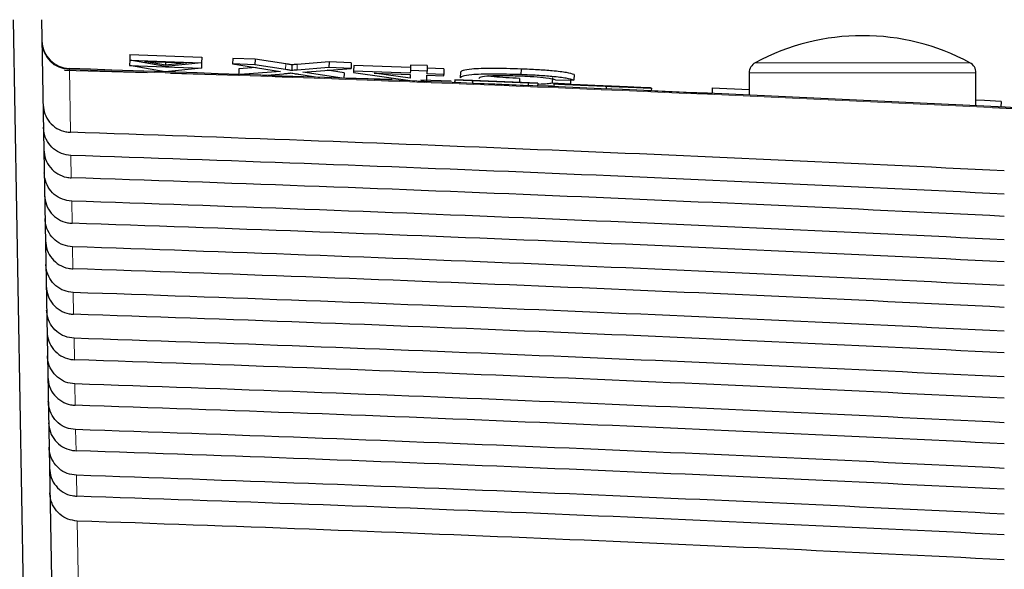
# Paper-space layout 'Blatt3' of a CAD drawing. Header units: millimetres. Extents: x 5 to 418, y 2 to 292.
# Tile 19 of 30: x 234 to 246, y 246 to 252. Entities that reach past the tile are written whole.
import ezdxf

# ---------------------------------------------------------------- set-up
doc = ezdxf.new("R2010")
doc.units = ezdxf.units.MM
doc.layers.add('SLD-0', color=7, linetype='Continuous')
doc.styles.add('SLDTEXTSTYLE0', font='TXT', dxfattribs={"width": 0.605})
doc.dimstyles.new('SLDDIMSTYLE4', dxfattribs={"dimtxt": 3.5, "dimasz": 3.302, "dimexe": 0, "dimexo": 0.0625, "dimgap": 0.875, "dimtad": 1, "dimlfac": 1.5, "dimrnd": 1e-09, "dimzin": 12, "dimdsep": 46, "dimtxsty": 'SLDTEXTSTYLE0', "dimsah": 1, "dimcen": 0.09, "dimadec": 0, "dimazin": 3, "dimtfac": 1, "dimtofl": 0, "dimtmove": 0, "dimatfit": 3, "dimfxl": 1, "dimfrac": 2, "dimtolj": 1, "dimtzin": 12, "dimarcsym": 0})

# ---------------------------------------------------------------- blocks, each defined once
blk = doc.blocks.new('_D_16')
at = {"layer": 'SLD-0', "color": 7}
for p, q in [((149.259, 135.56), (149.259, 267.42)), ((315.259, 135.56), (315.259, 267.42)), ((149.259, 266.42), (315.259, 266.42))]:
    blk.add_line(p, q, dxfattribs=at)
for points in [[(149.259, 266.42), (152.561, 265.912), (152.561, 266.928)], [(315.259, 266.42), (311.957, 266.928), (311.957, 265.912)]]:
    blk.add_solid(points, dxfattribs=at)
at = {"layer": 'SLD-0', "color": 7, "insert": (228.248, 270.931), "char_height": 3.5, "attachment_point": 1, "style": 'SLDTEXTSTYLE0'}
blk.add_mtext('249', dxfattribs=at)

psp = doc.layouts.new('Blatt3')

# ---------------------------------------------------------------- linework, layer by layer
at = {"color": 7, "linetype": 'Continuous', "lineweight": 25}
for p, q in [((234.2691, 252.1718), (234.4285, 243.0441)), ((234.6034, 252.1718), (234.7181, 245.601)), ((235.6423, 251.7631), (235.6398, 251.6967)), ((235.6423, 251.7631), (236.4885, 251.7314)), ((235.6398, 251.6967), (235.6374, 251.633)), ((235.6374, 251.633), (236.4836, 251.6013)), ((236.0583, 251.5587), (235.6374, 251.633)), ((235.6398, 251.6967), (236.486, 251.665)), ((236.0607, 251.6224), (235.6398, 251.6967)), ((235.8126, 251.6823), (236.3126, 251.6635)), ((236.0613, 251.6384), (235.8126, 251.6823)), ((236.486, 251.665), (236.0607, 251.6224)), ((236.0626, 251.6729), (236.0613, 251.6384)), ((236.3126, 251.6635), (236.0613, 251.6384)), ((236.486, 251.665), (236.4836, 251.6013)), ((236.4885, 251.7314), (236.486, 251.665)), ((236.8507, 251.7178), (236.8482, 251.6514)), ((236.8482, 251.6514), (237.412, 251.5645)), ((237.1119, 251.6416), (236.8482, 251.6514)), ((237.1143, 251.708), (236.8507, 251.7178)), ((237.1143, 251.708), (237.1119, 251.6416)), ((237.4728, 251.5859), (237.1119, 251.6416)), ((237.4753, 251.6523), (237.1143, 251.708)), ((237.5471, 251.6412), (237.5446, 251.5748)), ((237.9848, 251.6753), (237.6103, 251.6461)), ((237.9848, 251.6753), (237.9823, 251.6089)), ((238.2454, 251.6656), (237.9848, 251.6753)), ((238.2454, 251.6656), (238.2429, 251.5992)), ((238.2744, 251.6347), (238.2719, 251.5683)), ((238.9423, 251.6096), (238.2744, 251.6347)), ((238.9434, 251.6394), (238.9409, 251.573)), ((239.1399, 251.632), (238.9434, 251.6394)), ((239.1399, 251.632), (239.1374, 251.5656)), ((234.8749, 251.5771), (235.8433, 251.5508)), ((236.4836, 251.6013), (236.0583, 251.5587)), ((236.1204, 251.5433), (236.9244, 251.5215)), ((236.9247, 251.5927), (236.9223, 251.5281)), ((237.1268, 251.6085), (236.9247, 251.5927)), ((237.412, 251.5645), (236.9382, 251.5276)), ((237.2013, 251.518), (237.451, 251.5375)), ((237.3171, 251.5108), (237.5554, 251.5043)), ((237.9823, 251.6089), (237.6078, 251.5797)), ((237.6305, 251.5308), (237.8741, 251.4932)), ((237.6742, 251.5548), (238.2429, 251.5992)), ((238.1385, 251.4832), (237.6742, 251.5548)), ((238.1623, 251.5463), (237.9619, 251.5773)), ((238.2429, 251.5992), (237.9823, 251.6089)), ((238.1623, 251.5463), (238.1599, 251.4824)), ((238.2719, 251.5683), (238.2713, 251.5526)), ((238.2713, 251.5526), (238.9948, 251.4503)), ((238.9398, 251.5432), (238.2719, 251.5683)), ((238.5138, 251.5435), (238.9392, 251.5276)), ((238.9376, 251.4836), (238.5138, 251.5435)), ((238.9392, 251.5276), (238.9376, 251.4836)), ((238.9409, 251.573), (238.9398, 251.5432)), ((239.1374, 251.5656), (238.9409, 251.573)), ((239.1328, 251.445), (239.1357, 251.5202)), ((239.1357, 251.5202), (239.3321, 251.5129)), ((239.1363, 251.5359), (239.1374, 251.5656)), ((239.3327, 251.5285), (239.1363, 251.5359)), ((239.3352, 251.5949), (239.1387, 251.6023)), ((239.3321, 251.5129), (239.3327, 251.5285)), ((239.3352, 251.5949), (239.3327, 251.5285)), ((239.5304, 251.5553), (239.5279, 251.4889)), ((240.2431, 251.5923), (240.2406, 251.5259)), ((240.8671, 251.5281), (240.8646, 251.4617)), ((242.9253, 251.5485), (242.9253, 251.2848)), ((245.592, 251.1594), (245.592, 251.5485)), ((238.1601, 251.4879), (238.7245, 251.4726)), ((239.0292, 251.4489), (239.1328, 251.445)), ((239.0646, 251.4634), (239.4218, 251.4537)), ((239.4617, 251.4667), (239.4603, 251.4334)), ((239.4629, 251.4322), (239.4603, 251.4334)), ((239.4643, 251.4655), (239.4617, 251.4667)), ((239.4617, 251.4667), (240.4386, 251.4257)), ((239.4643, 251.4655), (239.4629, 251.4322)), ((239.6695, 251.4235), (239.4629, 251.4322)), ((239.6709, 251.4568), (239.4643, 251.4655)), ((240.4389, 251.4255), (239.6687, 251.4579)), ((239.6687, 251.4579), (239.6695, 251.4575)), ((239.6695, 251.4575), (240.327, 251.4299)), ((239.6709, 251.4568), (239.6695, 251.4235)), ((240.3259, 251.3965), (239.6696, 251.424)), ((240.3273, 251.4298), (239.6698, 251.4574)), ((239.6698, 251.4574), (239.6709, 251.4568)), ((240.2242, 251.4816), (240.2224, 251.4348)), ((240.3273, 251.4298), (240.3259, 251.3965)), ((240.4375, 251.3922), (240.326, 251.3969)), ((240.327, 251.4299), (240.3273, 251.4298)), ((240.4389, 251.4255), (240.4375, 251.3922)), ((240.4386, 251.4257), (240.4389, 251.4255)), ((240.61, 251.4923), (240.6075, 251.4259)), ((240.8235, 251.4141), (240.6075, 251.4259)), ((240.6282, 251.417), (240.6268, 251.3837)), ((240.6282, 251.417), (240.8348, 251.4084)), ((240.6484, 251.4658), (240.8646, 251.4617)), ((240.6835, 251.4151), (240.6835, 251.4147)), ((240.7965, 251.41), (240.8235, 251.4141)), ((240.8253, 251.4625), (240.8235, 251.4141)), ((241.2429, 251.3909), (241.2415, 251.3585)), ((241.7357, 251.371), (241.529, 251.3796)), ((241.7344, 251.3411), (242.4879, 251.3038)), ((241.7743, 251.3689), (241.7729, 251.3357)), ((242.4913, 251.371), (242.4882, 251.3044)), ((242.4913, 251.371), (242.9253, 251.3506)), ((245.6929, 251.2207), (245.592, 251.2254)), ((245.8893, 251.2115), (245.6929, 251.2207)), ((245.8893, 251.2115), (245.8861, 251.1449)), ((245.7875, 251.1407), (246.6369, 251.0987))]:
    psp.add_line(p, q, dxfattribs=at)
at = {"color": 7, "linetype": 'Continuous', "lineweight": 18}
for p, q in [((237.4753, 251.6523), (237.4728, 251.5859)), ((237.6103, 251.6461), (237.6078, 251.5797)), ((242.9955, 251.666), (244.2587, 251.666)), ((244.2587, 251.666), (245.5218, 251.666)), ((234.93, 251.5969), (234.9304, 251.5851)), ((234.9304, 251.5851), (234.9432, 250.8483)), ((244.2587, 251.5485), (242.9253, 251.5485)), ((245.592, 251.5485), (244.2587, 251.5485)), ((234.6212, 251.166), (234.621, 251.166)), ((234.948, 250.5767), (234.9526, 250.3137)), ((234.9573, 250.0397), (234.9619, 249.7792)), ((234.9667, 249.5026), (234.9712, 249.2446)), ((234.9761, 248.9655), (234.9805, 248.71)), ((234.9854, 248.4284), (234.9898, 248.1755)), ((234.9948, 247.8914), (234.9991, 247.6409)), ((235.0041, 247.3543), (235.0085, 247.1063)), ((235.0135, 246.8172), (235.0178, 246.5717)), ((235.0229, 246.2801), (235.0404, 245.2766))]:
    psp.add_line(p, q, dxfattribs=at)
at = {"color": 7, "linetype": 'Continuous', "lineweight": 25}
for centre, radius, start, end in [((244.2587, 249.3174), 2.6667, 61.72629, 118.27371), ((234.941, 251.9301), 0.3333, 181, 268.10849), ((243.0587, 251.5485), 0.1333, 118.27371, 180), ((245.4587, 251.5485), 0.1333, 0, 61.72629), ((212.9253, -414.7065), 666.6667, 86.7313823, 88.1084916)]:
    psp.add_arc(centre, radius, start, end, dxfattribs=at)
at = {"color": 7, "linetype": 'Continuous', "lineweight": 18}
for centre, radius, start, end in [((234.9396, 251.9167), 0.3317, 181.23895, 268.40414), ((212.9253, -414.7065), 666.6549, 86.7313823, 88.1084278)]:
    psp.add_arc(centre, radius, start, end, dxfattribs=at)
at = {"color": 7, "linetype": 'Continuous', "lineweight": 25}
for centre, major_axis, start_param, end_param in [((212.9253, -416.2654), (0, 667.4769), 6.2337251, 6.2501925), ((212.9253, -413.1555), (0, 664.0975), 6.2334732, 6.2500174), ((212.9253, -416.2642), (0, 666.9417), 6.2336854, 6.250152), ((212.9253, -413.1567), (0, 663.5622), 6.2334331, 6.2499765), ((212.9253, -416.2629), (0, 666.4065), 6.2336456, 6.2501115), ((212.9253, -413.158), (0, 663.027), 6.2333929, 6.2499356), ((212.9253, -416.2617), (0, 665.8713), 6.2336057, 6.2500709), ((212.9253, -413.1592), (0, 662.4918), 6.2333526, 6.2498946), ((212.9253, -416.2604), (0, 665.3361), 6.2335658, 6.2500302), ((212.9253, -413.1605), (0, 661.9566), 6.2333123, 6.2498535), ((212.9253, -416.2592), (0, 664.8009), 6.2335258, 6.2499895), ((212.9253, -413.1617), (0, 661.4214), 6.2332719, 6.2498123), ((212.9253, -416.2579), (0, 664.2657), 6.2334858, 6.2499487), ((212.9253, -413.163), (0, 660.8862), 6.2332314, 6.2497711), ((212.9253, -416.2567), (0, 663.7304), 6.2334457, 6.2499079), ((212.9253, -413.1642), (0, 660.351), 6.2331909, 6.2497299), ((212.9253, -416.2554), (0, 663.1952), 6.2334055, 6.2498669), ((212.9253, -413.1655), (0, 659.8157), 6.2331503, 6.2496885)]:
    psp.add_ellipse(centre, major_axis=major_axis, ratio=0.9999973, start_param=start_param, end_param=end_param, dxfattribs=at)
for points, knots in [([(237.5471, 251.6412), (237.5336, 251.6433), (237.5095, 251.647), (237.4857, 251.6507), (237.4753, 251.6523)], [0, 0, 0, 0, 0.5600016, 1, 1, 1, 1]), ([(237.6103, 251.6461), (237.5984, 251.6452), (237.5773, 251.6436), (237.5563, 251.642), (237.5471, 251.6412)], [0, 0, 0, 0, 0.55999976, 1, 1, 1, 1]), ([(237.451, 251.5375), (237.4683, 251.5389), (237.4923, 251.5409), (237.522, 251.5436), (237.528, 251.5453), (237.5309, 251.5462)], [0, 0, 0, 0, 0.5612769, 0.7817626, 1, 1, 1, 1]), ([(237.5446, 251.5748), (237.5311, 251.5769), (237.507, 251.5806), (237.4832, 251.5843), (237.4728, 251.5859)], [0, 0, 0, 0, 0.5600016, 1, 1, 1, 1]), ([(237.5309, 251.5462), (237.5495, 251.5433), (237.5827, 251.5382), (237.6159, 251.533), (237.6305, 251.5308)], [0, 0, 0, 0, 0.5599999, 1, 1, 1, 1]), ([(237.6078, 251.5797), (237.5959, 251.5788), (237.5748, 251.5772), (237.5538, 251.5755), (237.5446, 251.5748)], [0, 0, 0, 0, 0.5599998, 1, 1, 1, 1]), ([(240.2406, 251.5259), (240.1257, 251.5295), (239.8968, 251.5367), (239.6541, 251.5272), (239.5476, 251.5094), (239.5345, 251.4958), (239.5279, 251.4889)], [0, 0, 0, 0, 0.27995506, 0.55808759, 0.77891157, 1, 1, 1, 1]), ([(240.2431, 251.5923), (240.1282, 251.5959), (239.8993, 251.6031), (239.6566, 251.5936), (239.5501, 251.5758), (239.537, 251.5622), (239.5304, 251.5553)], [0, 0, 0, 0, 0.2799551, 0.5580876, 0.7789116, 1, 1, 1, 1]), ([(239.744, 251.4807), (239.7485, 251.4871), (239.7576, 251.4999), (239.8475, 251.5141), (240.0257, 251.518), (240.155, 251.5143), (240.2198, 251.5125)], [0, 0, 0, 0, 0.281245, 0.5607156, 0.780138, 1, 1, 1, 1]), ([(240.2242, 251.4816), (240.1704, 251.4839), (240.0629, 251.4886), (239.9285, 251.4993), (239.8764, 251.5072), (239.855, 251.5105)], [0, 0, 0, 0, 0.3717823, 0.7424901, 1, 1, 1, 1]), ([(240.2198, 251.5125), (240.2787, 251.5099), (240.3963, 251.5045), (240.5751, 251.4875), (240.6206, 251.474), (240.6484, 251.4658)], [0, 0, 0, 0, 0.2807112, 0.5609046, 1, 1, 1, 1]), ([(240.8646, 251.4617), (240.8394, 251.4689), (240.7892, 251.4833), (240.628, 251.503), (240.4341, 251.5176), (240.3051, 251.5231), (240.2406, 251.5259)], [0, 0, 0, 0, 0.2802563, 0.5595462, 0.7795894, 1, 1, 1, 1]), ([(240.8671, 251.5281), (240.8419, 251.5353), (240.7917, 251.5497), (240.6304, 251.5694), (240.4366, 251.584), (240.3076, 251.5895), (240.2431, 251.5923)], [0, 0, 0, 0, 0.28025625, 0.5595462, 0.77958943, 1, 1, 1, 1]), ([(240.4377, 251.3955), (240.4426, 251.3954), (240.5084, 251.3936), (240.5618, 251.3952), (240.6112, 251.3966)], [0, 0, 0, 0, 0.074994, 1, 1, 1, 1]), ([(240.6075, 251.4259), (240.5899, 251.4228), (240.5548, 251.4167), (240.4898, 251.4118), (240.4412, 251.4119), (240.4384, 251.4119)], [0, 0, 0, 0, 0.48617412, 0.9699782, 1, 1, 1, 1]), ([(241.2429, 251.3909), (241.1574, 251.3944), (240.9872, 251.4016), (240.7726, 251.4107), (240.6515, 251.4159), (240.636, 251.4167), (240.6282, 251.417)], [0, 0, 0, 0, 0.2808135, 0.5595629, 0.7796198, 1, 1, 1, 1]), ([(240.9004, 251.4058), (240.8675, 251.4072), (240.8017, 251.41), (240.7072, 251.414), (240.6925, 251.4147), (240.6835, 251.4151)], [0, 0, 0, 0, 0.2814452, 0.5622732, 1, 1, 1, 1]), ([(240.6835, 251.4151), (240.6884, 251.415), (240.698, 251.4146), (240.7709, 251.4116), (240.9294, 251.4051), (241.0835, 251.3986), (241.1916, 251.3941)], [0, 0, 0, 0, 0.1870287, 0.3741238, 0.5611402, 1, 1, 1, 1]), ([(240.8348, 251.4084), (240.8433, 251.408), (240.86, 251.4072), (240.9689, 251.4025), (241.102, 251.3969), (241.1896, 251.3932), (241.2335, 251.3914)], [0, 0, 0, 0, 0.28063197, 0.55867442, 0.77919731, 1, 1, 1, 1]), ([(241.2001, 251.3936), (241.1602, 251.3953), (241.0807, 251.3986), (240.9749, 251.403), (240.9029, 251.406), (240.8944, 251.4063), (240.8902, 251.4065)], [0, 0, 0, 0, 0.28129027, 0.56082021, 0.78068028, 1, 1, 1, 1]), ([(240.8902, 251.4065), (240.8927, 251.4063), (240.8973, 251.4061), (240.929, 251.4048), (240.9429, 251.4042)], [0, 0, 0, 0, 0.5596169, 1, 1, 1, 1]), ([(241.4112, 251.3842), (241.3533, 251.3867), (241.2579, 251.3907), (241.1227, 251.3964), (241.009, 251.4012), (240.9366, 251.4043), (240.9004, 251.4058)], [0, 0, 0, 0, 0.3399393, 0.5600249, 0.7800825, 1, 1, 1, 1]), ([(240.9429, 251.4042), (241.0049, 251.4015), (241.1072, 251.3972), (241.2629, 251.3906), (241.3932, 251.3852), (241.4774, 251.3816), (241.5195, 251.3798)], [0, 0, 0, 0, 0.3384083, 0.5589741, 0.7795351, 1, 1, 1, 1]), ([(241.1916, 251.3941), (241.2642, 251.3911), (241.4091, 251.385), (241.5967, 251.377), (241.7118, 251.3721), (241.7277, 251.3713), (241.7357, 251.371)], [0, 0, 0, 0, 0.2807972, 0.5601508, 0.7798767, 1, 1, 1, 1]), ([(241.529, 251.3796), (241.521, 251.38), (241.5052, 251.3807), (241.3868, 251.3858), (241.2709, 251.3906), (241.2001, 251.3936)], [0, 0, 0, 0, 0.2810967, 0.5602874, 1, 1, 1, 1]), ([(241.2335, 251.3914), (241.2774, 251.3895), (241.3652, 251.3858), (241.4784, 251.3811), (241.553, 251.3781), (241.5628, 251.3777), (241.5677, 251.3775)], [0, 0, 0, 0, 0.28091717, 0.56081274, 0.7805018, 1, 1, 1, 1]), ([(241.7743, 251.3689), (241.7627, 251.3693), (241.7395, 251.3702), (241.5411, 251.3784), (241.356, 251.3861), (241.2429, 251.3909)], [0, 0, 0, 0, 0.2799417, 0.5600797, 1, 1, 1, 1]), ([(241.5677, 251.3775), (241.5653, 251.3777), (241.5605, 251.3779), (241.5066, 251.3802), (241.4474, 251.3827), (241.4112, 251.3842)], [0, 0, 0, 0, 0.2800885, 0.55997049, 1, 1, 1, 1]), ([(241.5195, 251.3798), (241.5583, 251.3782), (241.6359, 251.3749), (241.7201, 251.3713), (241.7672, 251.3692), (241.772, 251.369), (241.7743, 251.3689)], [0, 0, 0, 0, 0.2803713, 0.5599089, 0.7798589, 1, 1, 1, 1]), ([(234.6212, 251.166), (234.626, 251.1322), (234.6361, 251.0608), (234.6937, 250.9644), (234.7804, 250.8899), (234.8694, 250.8544), (234.925, 250.8498), (234.9432, 250.8483)], [0, 0, 0, 0, 0.2052588, 0.4341811, 0.6624014, 0.8891626, 1, 1, 1, 1]), ([(234.948, 250.5767), (234.9109, 250.5816), (234.8368, 250.5914), (234.7395, 250.6519), (234.6668, 250.7387), (234.6311, 250.8296), (234.627, 250.8875), (234.6255, 250.9078)], [0, 0, 0, 0, 0.2187771, 0.43751, 0.6574786, 0.8798632, 1, 1, 1, 1]), ([(234.6301, 250.6433), (234.6345, 250.6054), (234.6433, 250.5297), (234.7031, 250.4298), (234.7898, 250.3554), (234.8788, 250.3199), (234.9343, 250.3152), (234.9526, 250.3137)], [0, 0, 0, 0, 0.2236181, 0.4472597, 0.6702154, 0.8917458, 1, 1, 1, 1]), ([(234.9573, 250.0397), (234.9203, 250.0446), (234.8462, 250.0544), (234.7489, 250.1148), (234.6762, 250.2016), (234.6405, 250.2925), (234.6363, 250.3504), (234.6349, 250.3707)], [0, 0, 0, 0, 0.2187831, 0.4375218, 0.6574965, 0.8798873, 1, 1, 1, 1]), ([(234.6395, 250.1087), (234.6438, 250.0709), (234.6526, 249.9952), (234.7124, 249.8952), (234.7991, 249.8208), (234.8881, 249.7853), (234.9436, 249.7807), (234.9619, 249.7792)], [0, 0, 0, 0, 0.22362406, 0.44727153, 0.67023317, 0.89176936, 1, 1, 1, 1]), ([(234.9667, 249.5026), (234.9297, 249.5075), (234.8556, 249.5173), (234.7583, 249.5777), (234.6855, 249.6645), (234.6498, 249.7554), (234.6457, 249.8134), (234.6443, 249.8337)], [0, 0, 0, 0, 0.21878901, 0.43753372, 0.65751448, 0.87991149, 1, 1, 1, 1]), ([(234.6488, 249.5741), (234.6532, 249.5363), (234.6619, 249.4606), (234.7218, 249.3607), (234.8084, 249.2862), (234.8974, 249.2507), (234.953, 249.2461), (234.9712, 249.2446)], [0, 0, 0, 0, 0.22363, 0.4472834, 0.6702509, 0.891793, 1, 1, 1, 1]), ([(234.9761, 248.9655), (234.939, 248.9704), (234.8649, 248.9802), (234.7676, 249.0407), (234.6949, 249.1275), (234.6592, 249.2184), (234.6551, 249.2763), (234.6536, 249.2966)], [0, 0, 0, 0, 0.218795, 0.4375456, 0.6575325, 0.8799357, 1, 1, 1, 1]), ([(234.6581, 249.0396), (234.6625, 249.0017), (234.6713, 248.926), (234.7311, 248.8261), (234.8178, 248.7517), (234.9067, 248.7162), (234.9623, 248.7115), (234.9805, 248.71)], [0, 0, 0, 0, 0.2236359, 0.4472952, 0.6702687, 0.8918166, 1, 1, 1, 1]), ([(234.9854, 248.4284), (234.9484, 248.4334), (234.8743, 248.4432), (234.777, 248.5036), (234.7043, 248.5904), (234.6686, 248.6813), (234.6645, 248.7392), (234.663, 248.7595)], [0, 0, 0, 0, 0.2188009, 0.4375576, 0.6575505, 0.87996, 1, 1, 1, 1]), ([(234.6674, 248.505), (234.6718, 248.4672), (234.6806, 248.3915), (234.7404, 248.2915), (234.8271, 248.2171), (234.9161, 248.1816), (234.9716, 248.177), (234.9898, 248.1755)], [0, 0, 0, 0, 0.2236419, 0.4473071, 0.6702865, 0.8918403, 1, 1, 1, 1]), ([(234.9948, 247.8914), (234.9577, 247.8963), (234.8836, 247.9061), (234.7864, 247.9666), (234.7136, 248.0534), (234.678, 248.1443), (234.6738, 248.2022), (234.6724, 248.2225)], [0, 0, 0, 0, 0.2188069, 0.4375695, 0.6575686, 0.8799842, 1, 1, 1, 1]), ([(234.6768, 247.9704), (234.6812, 247.9326), (234.6899, 247.8569), (234.7497, 247.757), (234.8364, 247.6825), (234.9254, 247.647), (234.9809, 247.6424), (234.9991, 247.6409)], [0, 0, 0, 0, 0.2236478, 0.447319, 0.6703044, 0.8918641, 1, 1, 1, 1]), ([(235.0041, 247.3543), (234.9671, 247.3592), (234.893, 247.369), (234.7957, 247.4295), (234.723, 247.5163), (234.6873, 247.6072), (234.6832, 247.6651), (234.6818, 247.6854)], [0, 0, 0, 0, 0.2188129, 0.4375815, 0.6575867, 0.8800086, 1, 1, 1, 1]), ([(234.6861, 247.4359), (234.6905, 247.398), (234.6993, 247.3223), (234.7591, 247.2224), (234.8458, 247.148), (234.9347, 247.1125), (234.9903, 247.1078), (235.0085, 247.1063)], [0, 0, 0, 0, 0.2236538, 0.447331, 0.6703222, 0.8918878, 1, 1, 1, 1]), ([(235.0135, 246.8172), (234.9765, 246.8221), (234.9024, 246.832), (234.8051, 246.8924), (234.7324, 246.9792), (234.6967, 247.0701), (234.6926, 247.128), (234.6911, 247.1483)], [0, 0, 0, 0, 0.2188189, 0.4375935, 0.6576048, 0.880033, 1, 1, 1, 1]), ([(234.6954, 246.9013), (234.6998, 246.8634), (234.7086, 246.7878), (234.7684, 246.6878), (234.8551, 246.6134), (234.944, 246.5779), (234.9996, 246.5733), (235.0178, 246.5717)], [0, 0, 0, 0, 0.2236598, 0.4473429, 0.6703401, 0.8919116, 1, 1, 1, 1]), ([(235.0229, 246.2801), (234.9858, 246.2851), (234.9117, 246.2949), (234.8145, 246.3553), (234.7417, 246.4422), (234.7061, 246.533), (234.702, 246.5909), (234.7005, 246.6112)], [0, 0, 0, 0, 0.2188249, 0.4376055, 0.657623, 0.8800574, 1, 1, 1, 1])]:
    psp.add_open_spline(points, degree=3, knots=knots, dxfattribs=at)

# ---------------------------------------------------------------- dimensions: what is measured, and where the dimension line sits
at = {"layer": 'SLD-0', "color": 7}
dim = psp.add_linear_dim(base=(315.2587, 266.4195), p1=(149.2587, 135.5602), p2=(315.2587, 135.5602), dimstyle='SLDDIMSTYLE4', dxfattribs=at)
dim.commit()
dim.dimension.update_dxf_attribs({"geometry": '_D_16', "text_midpoint": (232.2587, 266.4195), "dimtype": 160})

doc.saveas('drawing.dxf')
